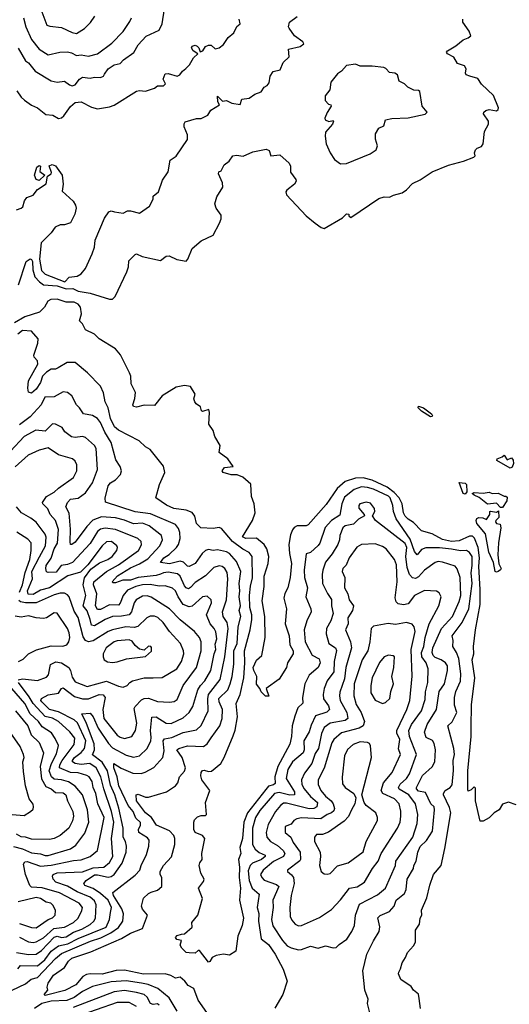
# Model space of a CAD drawing. Extents: x 1921360 to 2014538, y 768294 to 907744.
# Tile 101 of 256: x 1989216 to 1992480, y 787900 to 794462. Entities that reach past the tile are written whole.
import ezdxf

# ---------------------------------------------------------------- set-up
doc = ezdxf.new("R2010")
doc.units = 0

msp = doc.modelspace()

# ---------------------------------------------------------------- linework, layer by layer
at = {"layer": '0CON10XD'}
for points in [[(1989205, 794271.9), (1989255, 794186.7), (1989274.6, 794174.6), (1989318.8, 794118.8), (1989425, 794054.6), (1989465, 794044.6), (1989515, 794051.5), (1989546.9, 794026.9), (1989565, 794021.8), (1989585, 794028.5), (1989615, 794066), (1989635, 794078.9), (1989685, 794071.9), (1989715, 794077.5), (1989754.5, 794075.5), (1989774.2, 794085), (1989782.1, 794097.9), (1989805.8, 794135), (1989845, 794160), (1989885, 794170.6), (1989908.6, 794195), (1989976.9, 794243.1), (1990006.7, 794295), (1990058.5, 794351.5), (1990145, 794392), (1990166.7, 794435), (1990180.8, 794535)], [(1989197.1, 793987.1), (1989226.4, 793945), (1989248.1, 793925), (1989295, 793891.4), (1989335, 793874.4), (1989389.7, 793829.7), (1989437.5, 793825), (1989475, 793802.5), (1989495, 793808), (1989509.7, 793820.3), (1989555, 793883.1), (1989585, 793910.6), (1989625, 793913.1), (1989695, 793878.8), (1989735, 793868.1), (1989815, 793881.1), (1989845, 793891.2), (1989995, 793985.9), (1990015, 793990), (1990055, 793986), (1990114.3, 794005.7), (1990135, 794020), (1990175, 794020), (1990187.1, 794035), (1990173.1, 794065), (1990185, 794100), (1990205, 794104), (1990265, 794084.6), (1990283.3, 794095), (1990301.2, 794118.8), (1990324.3, 794135.7), (1990348.7, 794161.3), (1990373.6, 794206.4), (1990403.3, 794235), (1990373.2, 794253.2), (1990361.8, 794275), (1990365.7, 794285), (1990385, 794291.1), (1990398.5, 794285), (1990409.6, 794275), (1990418.3, 794248.3), (1990436.2, 794253.8), (1990455, 794284), (1990475, 794292), (1990492.5, 794292.5), (1990518.3, 794268.3), (1990545, 794273.3), (1990575, 794296.7), (1990606.7, 794343.3), (1990643.8, 794375), (1990663.8, 794416.2), (1990686.7, 794435), (1990680, 794465)], [(1989208.7, 792695), (1989258.8, 792851.2), (1989285, 792866.9), (1989295, 792862.9), (1989300.8, 792850.8), (1989302.8, 792795), (1989317.3, 792747.3), (1989348.3, 792715), (1989375, 792694.4), (1989465, 792687.3), (1989525, 792668.9), (1989569.8, 792669.8), (1989605, 792651.5), (1989685, 792640.2), (1989815, 792599.6), (1989835, 792599.4), (1989852.8, 792617.2), (1989929.2, 792780.8), (1989941.5, 792815), (1989943.2, 792855), (1989985, 792896.7), (1989995, 792900.8), (1990032.5, 792882.5), (1990153.9, 792856.1), (1990193.2, 792886.8), (1990212.3, 792887.7), (1990263.1, 792863.1), (1990325, 792851.9), (1990336.7, 792865), (1990365, 792937.9), (1990425, 792988.4), (1990505, 793025.6), (1990548.8, 793105), (1990558.4, 793135), (1990558.2, 793158.2), (1990526.2, 793205), (1990516.8, 793235), (1990529.2, 793280.8), (1990570, 793345), (1990567.1, 793375), (1990540.9, 793435), (1990543.3, 793446.7), (1990560, 793455), (1990580, 793495), (1990611.2, 793518.8), (1990636.1, 793553.9), (1990661.7, 793558.3), (1990705, 793552.5), (1990769.9, 793580.1), (1990859.3, 793599.3), (1990879.5, 793589.5), (1990890.8, 793555), (1990950.8, 793560.8), (1991013.1, 793505), (1991021.4, 793485), (1991021.8, 793445), (1991056.9, 793396.9), (1991059.4, 793385), (1991048.1, 793365), (1990996.7, 793325), (1990990.5, 793315), (1990993.9, 793295), (1991125.4, 793155), (1991185, 793106), (1991225, 793076.5), (1991245, 793070.6), (1991368.3, 793141.7), (1991395, 793167.5), (1991410, 793165), (1991410, 793155), (1991423.8, 793143.8), (1991609.4, 793270.6), (1991645, 793281.6), (1991681.7, 793278.3), (1991707.6, 793292.4), (1991765, 793306.9), (1991795, 793327.5), (1991835, 793370.9), (1991886.4, 793393.6), (1991965, 793447.2), (1992075, 793491.6), (1992175, 793519.6), (1992242.5, 793545), (1992252.5, 793555), (1992246.7, 793575), (1992254, 793595), (1992265, 793606), (1992294.3, 793615.7), (1992305.8, 793635), (1992315, 793717.5), (1992340, 793765), (1992341.2, 793785), (1992308.1, 793835), (1992308.9, 793845), (1992322.6, 793857.4), (1992345, 793863.1), (1992395, 793854.4), (1992405, 793862.5), (1992406.6, 793875), (1992375, 793956.2), (1992295, 794031.2), (1992270.3, 794070.3), (1992216, 794086), (1992192.5, 794095), (1992187.5, 794105), (1992192.5, 794135), (1992180, 794155), (1992135, 794170), (1992110.9, 794210.9), (1992067.5, 794235), (1992060, 794245), (1992066.7, 794255), (1992123, 794287), (1992171.7, 794328.3), (1992205, 794340), (1992222.5, 794355), (1992212.5, 794385), (1992170, 794445), (1992170, 794465)], [(1989241.8, 794475), (1989255.9, 794415), (1989295, 794330.5), (1989345, 794265.7), (1989405, 794227.7), (1989483.9, 794246.1), (1989535, 794248.2), (1989561.5, 794241.5), (1989595, 794222.2), (1989625, 794227.1), (1989675, 794217.5), (1989735, 794234.8), (1989829.4, 794305), (1989906.7, 794383.3), (1989950.6, 794449.4), (1989961.2, 794475)], [(1989432.5, 793497.5), (1989455, 793486.7), (1989500, 793425), (1989506.4, 793365), (1989498.8, 793318.8), (1989571.7, 793251.7), (1989588.8, 793225), (1989592.5, 793205), (1989584.3, 793165), (1989555, 793108), (1989515.4, 793094.6), (1989485, 793094.7), (1989451.4, 793078.6), (1989425, 793040.9), (1989360, 792975), (1989347.6, 792865), (1989361.1, 792791.1), (1989385, 792765.3), (1989516.3, 792713.7), (1989545.7, 792745), (1989598.4, 792751.6), (1989625, 792768), (1989655.7, 792804.3), (1989698.3, 792901.7), (1989715.2, 792945), (1989718.2, 792991.8), (1989781.7, 793138.3), (1989809.3, 793180.7), (1989825, 793187.5), (1989848.3, 793181.7), (1989905, 793172), (1989935, 793186.7), (1989955, 793186.7), (1990015, 793173.3), (1990081.7, 793218.3), (1990106, 793265), (1990106.7, 793285), (1990140.8, 793315), (1990167, 793393), (1990205, 793446.7), (1990220, 793525), (1990258.2, 793551.8), (1990335, 793663.3), (1990334.8, 793695), (1990311.5, 793748.5), (1990311.9, 793768.1), (1990320, 793780), (1990395, 793803.8), (1990425, 793803.3), (1990470, 793825), (1990490.3, 793859.7), (1990547.5, 793895), (1990537.5, 793915), (1990535, 793952.5), (1990568.3, 793918.3), (1990595, 793923.3), (1990630, 793905), (1990685, 793897.5), (1990697.5, 793932.5), (1990745, 793938.8), (1990783.3, 793965), (1990825, 793981.4), (1990845, 794011.2), (1990865, 794022), (1990879.2, 794040.8), (1990885.6, 794085), (1990904.7, 794115.3), (1990952.9, 794127.1), (1990973.1, 794176.9), (1991011.2, 794215), (1991006.7, 794265), (1991085, 794282), (1991109.3, 794300.7), (1991102.5, 794315), (1991047.5, 794355), (1991012, 794405), (1991007.5, 794415), (1991014.4, 794445), (1991065, 794482.5)], [(1989362.5, 794515), (1989397.8, 794425), (1989417.8, 794417.8), (1989495, 794410.2), (1989565, 794375.5), (1989595, 794368.8), (1989647.6, 794402.4), (1989688.1, 794441.9), (1989717.6, 794485)], [(1991355, 793500), (1991395, 793503.3), (1991553.2, 793566.8), (1991592, 793595), (1991602, 793622), (1991587.9, 793665), (1991588.3, 793701.7), (1991610.7, 793739.3), (1991642.5, 793755), (1991653.3, 793795), (1991695.9, 793804.1), (1991805, 793806.8), (1991918, 793832), (1991931.5, 793845), (1991899.3, 793885), (1991882.6, 793982.6), (1991875, 793989.2), (1991842.7, 793992.7), (1991802.7, 794012.7), (1991780, 794035), (1991745, 794052.5), (1991734, 794095), (1991716.7, 794105), (1991680.7, 794110.7), (1991657, 794137), (1991642.7, 794142.7), (1991565, 794152.5), (1991485, 794152.5), (1991455, 794165.7), (1991395, 794156.2), (1991361.2, 794118.8), (1991335, 794101.2), (1991290, 794045), (1991283.1, 793995), (1991253.3, 793955), (1991252, 793922), (1991275, 793898.8), (1991290, 793895), (1991292.5, 793885), (1991265, 793843.3), (1991249.2, 793805), (1991252, 793795), (1991276.2, 793783.8), (1991305, 793790), (1991307.5, 793785), (1991300, 793765), (1991255, 793712.5), (1991251.1, 793685), (1991259.4, 793635), (1991285.6, 793575), (1991315, 793530.8), (1991355, 793500)], [(1989195, 793193.6), (1989225.4, 793204.6), (1989236.5, 793215), (1989248.8, 793255), (1989262.6, 793277.4), (1989305, 793293.1), (1989335, 793329.2), (1989392.7, 793367.3), (1989402, 793418), (1989425, 793433.3), (1989427.6, 793442.4), (1989412.5, 793487.5), (1989432.5, 793497.5)], [(1989345, 793390.6), (1989325, 793397.1), (1989314.5, 793425), (1989330.6, 793479.4), (1989345, 793490), (1989355.7, 793485), (1989350.3, 793450.3), (1989383.3, 793425), (1989345, 793390.6)], [(1992525, 789230), (1992475, 789248), (1992435, 789234), (1992411.9, 789195), (1992377.8, 789175), (1992345, 789142.5), (1992305, 789120), (1992285, 789120), (1992253.8, 789255), (1992255, 789340), (1992245, 789350), (1992225, 789330), (1992205, 789320), (1992202.7, 789332.7), (1992204.3, 789455), (1992226.1, 789685), (1992226.2, 789743.8), (1992228.7, 789895), (1992249.6, 790075), (1992232.1, 790195), (1992243.6, 790235), (1992240.8, 790285), (1992253.4, 790395), (1992284.4, 790565), (1992286.2, 790663.8), (1992276.9, 790816.9), (1992280.4, 790875), (1992271.2, 790945), (1992246.9, 791006.9), (1992235, 791018.9), (1992215, 791018.7), (1992145, 790988.3), (1992095, 790984.3), (1992035, 790997.7), (1991965, 791034.7), (1991895, 791055.4), (1991841.4, 791111.4), (1991805, 791132.8), (1991785, 791153.4), (1991773.6, 791175), (1991765, 791235.5), (1991745.9, 791275), (1991711.2, 791311.2), (1991665.9, 791345.9), (1991565, 791393), (1991505, 791408.3), (1991455, 791405.5), (1991386.1, 791383.9), (1991332, 791338), (1991259, 791231), (1991138.4, 791095), (1991125, 791088.2), (1991065, 791088.2), (1991045, 791076.5), (1991035, 791062.5), (1991021.7, 791028.3), (1991011, 790965), (1991013.7, 790905), (1991027.8, 790837.8), (1991020, 790745), (1991003.6, 790675), (1990982.7, 790637.3), (1990977.2, 790607.2), (1990993.5, 790535), (1990986.3, 790435), (1991011.7, 790355), (1991015.6, 790295), (1991040, 790255), (1991038.9, 790235), (1991001.4, 790175), (1990994.2, 790145), (1990945, 790067.5), (1990860, 790005), (1990876.7, 789953.3), (1990854.1, 789954.1), (1990825, 789982.5), (1990817.5, 790005), (1990795, 790033.8), (1990797.1, 790085), (1990776.4, 790125), (1990773.2, 790145), (1990795, 790194.5), (1990829.1, 790225), (1990852.9, 790345), (1990850, 790485), (1990831.5, 790588.5), (1990844.8, 790685), (1990845.9, 790754.1), (1990861.7, 790801.7), (1990872.3, 790837.7), (1990875.9, 790884.1), (1990863, 790935), (1990845, 790964.7), (1990795, 791006.4), (1990724.3, 791004.3), (1990700.6, 791015), (1990766.8, 791123.2), (1990784.8, 791175), (1990778.7, 791235), (1990760.8, 791285), (1990756.9, 791366.9), (1990703.1, 791413.1), (1990665, 791427.5), (1990625, 791429.2), (1990572.5, 791445), (1990566.7, 791455), (1990581.7, 791478.3), (1990640, 791485), (1990603.3, 791535), (1990545, 791577.5), (1990551.2, 791625), (1990516.9, 791685), (1990505, 791723.8), (1990477, 791767), (1990482, 791845), (1990476.7, 791865), (1990435, 791851.2), (1990427.5, 791855), (1990420.7, 791880.7), (1990391.7, 791901.7), (1990383.8, 791915), (1990377.5, 791935), (1990386.7, 791965), (1990355, 792017.5), (1990315, 792023.3), (1990257.9, 792012.1), (1990166.7, 791955), (1990115, 791890), (1990046.2, 791893.8), (1989995, 791880), (1989974.5, 791884.5), (1989969.2, 791895), (1989983, 791937), (1989987, 791977), (1989958.1, 792035), (1989956, 792085), (1989948.8, 792108.8), (1989887.8, 792227.8), (1989855, 792268), (1989744.6, 792334.6), (1989715, 792366.5), (1989655, 792394.5), (1989635, 792434.4), (1989615.5, 792455), (1989627.6, 792502.4), (1989620.9, 792545), (1989606.6, 792565), (1989579.1, 792579.1), (1989525, 792580), (1989465, 792598.4), (1989422.7, 792597.2), (1989404.5, 792585.5), (1989381.7, 792545), (1989348.2, 792511.8), (1989249.2, 792480.8), (1989182.2, 792442.2)], [(1991113.1, 790793.1), (1991115.3, 790745), (1991133.7, 790675), (1991122.9, 790615), (1991156.1, 790535), (1991158.8, 790515), (1991130, 790455), (1991111.5, 790395), (1991119, 790315), (1991166.5, 790226.5), (1991212.3, 790202.3), (1991218.6, 790175), (1991204.6, 790145), (1991145, 790094.4), (1991117.2, 790035), (1991101.2, 789945), (1991102.3, 789907.7), (1991068.9, 789875), (1991049, 789821), (1991033.1, 789755), (1991027.1, 789685), (1991015.7, 789634.3), (1990936.2, 789483.8), (1990916.3, 789416.3), (1990918.2, 789371.8), (1990908.2, 789361.8), (1990875, 789353.8), (1990857.4, 789332.6), (1990733.5, 789176.5), (1990709.8, 789115), (1990700.9, 789005), (1990683.2, 788945), (1990689.3, 788905), (1990675.2, 788865), (1990681, 788815), (1990678.7, 788745), (1990688.3, 788675), (1990680.4, 788595), (1990708.2, 788475), (1990698.5, 788425), (1990670, 788355), (1990655.7, 788255), (1990615, 788227.5), (1990575, 788233.3), (1990525, 788226.2), (1990498.8, 788211.2), (1990483.9, 788186.1), (1990475, 788182), (1990415, 788258), (1990405, 788258), (1990385, 788241.2), (1990345, 788242.5), (1990325, 788246.2), (1990296.7, 788275), (1990286.7, 788295), (1990293.8, 788325), (1990262.9, 788332.9), (1990253.9, 788345), (1990265, 788358.4), (1990295, 788366.9), (1990315, 788370), (1990366.2, 788413.8), (1990362.9, 788445), (1990404.5, 788495), (1990434.4, 788604.4), (1990408.8, 788675), (1990441.8, 788718.2), (1990444.6, 788735), (1990422.5, 788775), (1990412.5, 788825), (1990416.4, 788843.6), (1990431.2, 788865), (1990429.4, 788905), (1990450.7, 789005), (1990435.6, 789025), (1990384.7, 789045), (1990375.8, 789065), (1990376.3, 789113.7), (1990380.5, 789129.5), (1990400.5, 789149.5), (1990425, 789159.1), (1990455, 789157.8), (1990462.2, 789165), (1990454.8, 789245), (1990483.3, 789325), (1990429.7, 789395), (1990422.3, 789422.3), (1990424.7, 789445), (1990435, 789458.6), (1990445, 789461.1), (1990475, 789451.5), (1990495, 789453.6), (1990557.1, 789505), (1990580, 789545), (1990638.3, 789688.3), (1990652.9, 789727.1), (1990667.8, 789815), (1990659.1, 789905), (1990685.7, 789964.3), (1990709.8, 790075), (1990717.3, 790175), (1990714.8, 790255), (1990752.3, 790395), (1990762.3, 790465), (1990762.5, 790495), (1990750, 790545), (1990747.4, 790625), (1990754, 790686), (1990768.5, 790741.5), (1990765.3, 790885), (1990745, 790911.9), (1990702.4, 790932.4), (1990635, 790984.2), (1990561.9, 791071.9), (1990545, 791077.1), (1990505, 791071.1), (1990423.6, 791076.4), (1990395, 791104), (1990383.1, 791153.1), (1990365, 791178.5), (1990325, 791194), (1990243.9, 791203.8), (1990195, 791226.1), (1990123.8, 791275), (1990148.8, 791365), (1990182.5, 791445), (1990175, 791486.7), (1990085, 791597.1), (1990054.5, 791614.5), (1990012.5, 791655), (1989875, 791726.2), (1989848, 791748), (1989822.2, 791805), (1989805.8, 791875.8), (1989786.5, 791915), (1989775.6, 791975), (1989755, 792018.9), (1989668.9, 792108.9), (1989585, 792176.5), (1989533.2, 792176.8), (1989472.5, 792142.5), (1989455, 792133.1), (1989425, 792132), (1989395, 792112.8), (1989368.3, 792085), (1989355.4, 792044.6), (1989325, 791999.2), (1989295, 791972.5), (1989275, 791980), (1989270, 792005), (1989274.8, 792055), (1989337.5, 792165), (1989335, 792187.5), (1989312.7, 792212.7), (1989310, 792225), (1989337.3, 792305), (1989339.6, 792335), (1989295, 792385.2), (1989235, 792389.7), (1989202.5, 792365)], [(1990462.9, 787845), (1990405, 787928), (1990375.7, 788005.7), (1990338.6, 788025), (1990317.1, 788055), (1990285, 788081.2), (1990255, 788074.4), (1990223, 788093), (1990185, 788103.2), (1990040.2, 788100.2), (1989915, 788127.6), (1989858, 788125), (1989765, 788099.9), (1989685, 788104.1), (1989660.9, 788099.1), (1989637.3, 788085), (1989589.5, 788030.5), (1989517.8, 787992.2), (1989395, 787960.4), (1989385, 787958.8), (1989380, 787965), (1989402.5, 787995), (1989398.9, 788015), (1989405, 788040), (1989440.4, 788095), (1989515, 788146), (1989541.8, 788188.2), (1989562.8, 788207.2), (1989691, 788249), (1989895, 788337.8), (1989954.8, 788375.2), (1990035.6, 788405), (1990067.3, 788495), (1990034.6, 788535), (1990028.2, 788555), (1990041.9, 788608.1), (1990075, 788639.2), (1990092.4, 788647.6), (1990135, 788660), (1990164.2, 788685), (1990164.2, 788745), (1990152.2, 788765), (1990151.5, 788785), (1990175, 788825.6), (1990228, 788882), (1990249.6, 788965), (1990250.6, 789005), (1990243.2, 789025), (1990215, 789057.1), (1990126.9, 789095), (1990094, 789145), (1990053.9, 789175), (1989993.6, 789255), (1989992.5, 789295), (1990005, 789300.6), (1990055, 789279.6), (1990075, 789280), (1990194, 789315), (1990253.9, 789356.1), (1990270, 789375), (1990281.5, 789415), (1990315, 789453.3), (1990322, 789475), (1990298.4, 789545), (1990264.2, 789595.8), (1990275.7, 789605), (1990335, 789621.7), (1990441.6, 789618.4), (1990464.8, 789635.2), (1990492.4, 789675), (1990549.1, 789755), (1990566.7, 789805), (1990567.5, 789865), (1990545.2, 789915), (1990542.8, 789937.2), (1990603.5, 789996.6), (1990620, 790035), (1990631.3, 790085), (1990642.9, 790167.1), (1990644.2, 790255), (1990666.2, 790305), (1990673.3, 790415), (1990689.3, 790485), (1990679.4, 790525), (1990687, 790555), (1990678.1, 790615), (1990683.9, 790655), (1990679.6, 790705), (1990689, 790785), (1990661.5, 790851.5), (1990615, 790904.1), (1990595, 790914.8), (1990535, 790928.9), (1990505, 790924.6), (1990475, 790931.2), (1990455, 790923.4), (1990433.3, 790905), (1990385, 790837.7), (1990346.7, 790816.7), (1990335, 790820.5), (1990307, 790847), (1990285, 790853.3), (1990215, 790836.3), (1990154.6, 790844.6), (1990177.5, 790875), (1990211.8, 790898.2), (1990262.3, 790945), (1990274.2, 790965), (1990285.3, 791005), (1990282.6, 791045), (1990275, 791071.9), (1990255, 791097.1), (1990087.8, 791167.8), (1989985, 791182.6), (1989787.3, 791247.3), (1989785, 791272.5), (1989806.4, 791355), (1989821.1, 791375), (1989855.2, 791394.8), (1989888.6, 791431.4), (1989894.7, 791455), (1989885.4, 791485), (1989857.5, 791527.5), (1989825, 791643.3), (1989782.7, 791712.7), (1989755, 791777.3), (1989734.2, 791804.2), (1989702, 791825), (1989641.5, 791835), (1989615.3, 791875.3), (1989593.8, 791895), (1989564.4, 791955), (1989535, 791978.1), (1989505, 791982.2), (1989445, 791948.4), (1989383.9, 791946.1), (1989360, 791895), (1989285, 791814.1), (1989215, 791760.8)], [(1991955, 791814.4), (1991895, 791853.3), (1991873.1, 791875), (1991873.3, 791885), (1991907.1, 791875), (1991960, 791835), (1991967.3, 791822.7), (1991965, 791816.2), (1991955, 791814.4)], [(1989165, 787993.5), (1989254, 788036), (1989291.3, 788068.7), (1989335, 788077.9), (1989455.3, 788204.7), (1989495, 788238.7), (1989688.5, 788321.5), (1989756.8, 788343.2), (1989824.1, 788375.9), (1989875, 788411.7), (1989903.6, 788455), (1989906.9, 788503.1), (1989896.7, 788536.7), (1989842, 788625), (1989837.1, 788645), (1989985, 788760.9), (1990015.9, 788794.1), (1990025, 788826), (1990061, 788899), (1990077.1, 788955), (1990079.3, 788995), (1990068.5, 789008.5), (1990009.6, 789045), (1990008.2, 789065), (1990022.2, 789095), (1990022.2, 789112.2), (1989990.4, 789140.4), (1989971.7, 789185), (1989938.3, 789225), (1989876.7, 789355), (1989865.2, 789415), (1989843, 789475), (1989844.4, 789505), (1989893.3, 789473.3), (1989970.3, 789440.3), (1990025, 789439.3), (1990053, 789447), (1990110.9, 789479.1), (1990170.4, 789545), (1990179.9, 789590.1), (1990173.4, 789655), (1990181.3, 789668.7), (1990231, 789679), (1990305, 789711.4), (1990395, 789730.3), (1990425, 789757.1), (1990473.3, 789855), (1990469.4, 789935), (1990474.5, 789965), (1990551.6, 790065), (1990582.4, 790215), (1990605.2, 790405), (1990598.4, 790445), (1990571.9, 790485), (1990568.3, 790515), (1990593.4, 790595), (1990603.9, 790735), (1990598.3, 790778.3), (1990583.9, 790803.9), (1990565, 790817.2), (1990545, 790821.3), (1990509.3, 790810.7), (1990455, 790754.7), (1990385, 790712), (1990355, 790676.7), (1990340.1, 790669.9), (1990325, 790675.3), (1990315, 790687.8), (1990285, 790752.5), (1990267.7, 790767.7), (1990205, 790780.7), (1990175, 790776.5), (1990153.9, 790766.1), (1990125, 790757.2), (1990005, 790743.3), (1989955, 790727), (1989904.1, 790725.9), (1989855, 790709.6), (1989838.8, 790708.8), (1989831.4, 790715), (1989868.2, 790755), (1989955, 790809.4), (1990015.4, 790835), (1990071, 790869), (1990150.8, 790955), (1990167.8, 790995), (1990161.3, 791025), (1990079.5, 791089.5), (1990035, 791106.7), (1989975, 791101.5), (1989915, 791126.6), (1989855, 791141), (1989761.2, 791148.8), (1989703.7, 791126.3), (1989662.5, 791085), (1989585, 790980), (1989563.2, 790963.2), (1989554.7, 790964.7), (1989551.4, 790981.4), (1989555, 791065.6), (1989545, 791173.3), (1989523.6, 791215), (1989534.4, 791245), (1989555, 791265.9), (1989606.6, 791273.4), (1989655, 791308.5), (1989700.5, 791375), (1989735.3, 791464.7), (1989726.2, 791605), (1989713.8, 791625), (1989655, 791677.8), (1989635, 791684.5), (1989585, 791677.9), (1989562.2, 791682.2), (1989516.9, 791715), (1989499.2, 791745), (1989455, 791766), (1989435, 791769.1), (1989385, 791718.8), (1989324.3, 791725.7), (1989246.2, 791685), (1989155, 791586.7)], [(1989202.9, 788137.1), (1989221.6, 788158.4), (1989335, 788156.9), (1989383.2, 788196.8), (1989425.1, 788254.9), (1989475, 788289.4), (1989536.7, 788303.3), (1989605, 788339.6), (1989793.3, 788415), (1989815.2, 788465), (1989821.9, 788511.9), (1989827.8, 788545), (1989805, 788595.2), (1989755, 788639.4), (1989705, 788670.8), (1989651.1, 788691.1), (1989643.6, 788705), (1989658.9, 788725), (1989715, 788762.1), (1989735, 788763.5), (1989805, 788746.4), (1989825, 788751), (1989846.3, 788765), (1989899.1, 788840.9), (1989926.2, 788915), (1989928.5, 788955), (1989921.3, 788985), (1989904.8, 789015), (1989906.2, 789073.8), (1989876.2, 789206.2), (1989849.5, 789295), (1989821.2, 789361.2), (1989800.4, 789455), (1989765, 789514.8), (1989701.7, 789561.7), (1989713.9, 789595), (1989711.7, 789635), (1989661.9, 789771.9), (1989631.2, 789835), (1989685, 789839.6), (1989705, 789815.5), (1989739.7, 789739.7), (1989807.2, 789637.2), (1989835, 789609.2), (1989925, 789561.3), (1989975, 789547.8), (1990015, 789555.5), (1990065, 789604.6), (1990089.2, 789655), (1990092.9, 789677.1), (1990087.6, 789725), (1990097, 789813), (1990125, 789815.3), (1990193.1, 789773.1), (1990225, 789770.4), (1990305, 789808.1), (1990345.9, 789845), (1990369.4, 789885), (1990403.2, 789995), (1990421.2, 790025), (1990450.6, 790055), (1990490.7, 790125), (1990511.2, 790235), (1990522.8, 790265), (1990520, 790300), (1990530.8, 790335), (1990523.3, 790383.3), (1990513.1, 790405), (1990486.7, 790435), (1990461.6, 790495), (1990495.3, 790575.3), (1990491.5, 790595), (1990465, 790620), (1990435, 790614.5), (1990365.7, 790554.3), (1990345, 790549.7), (1990304.7, 790565), (1990271.8, 790615), (1990254, 790655), (1990235, 790673.1), (1990185, 790688.1), (1990145, 790686.6), (1990085, 790697.3), (1990035, 790695.1), (1989989.5, 790685), (1989935, 790660), (1989905.2, 790625), (1989886.2, 790573.8), (1989875, 790560.8), (1989815, 790561.4), (1989755, 790531.1), (1989735, 790530.8), (1989721.4, 790555), (1989730.9, 790635), (1989707.9, 790695), (1989709.8, 790715), (1989794.7, 790785.3), (1989875, 790829.6), (1990008.2, 790925), (1990028.9, 790961.1), (1990026.7, 790985), (1990003.2, 791003.2), (1989855, 791064.8), (1989785, 791073.8), (1989755, 791066.2), (1989735, 791051.8), (1989685, 790971.8), (1989568.5, 790845), (1989535, 790831.4), (1989492.2, 790825), (1989459.2, 790780.8), (1989405, 790777.5), (1989395, 790781.9), (1989389.8, 790805), (1989393, 790825), (1989426, 790874), (1989445.2, 790935), (1989467.6, 790972.4), (1989475.2, 791065.2), (1989454.2, 791124.2), (1989418.8, 791165), (1989402.9, 791202.9), (1989370.6, 791235), (1989368.9, 791245), (1989395.5, 791285), (1989445, 791312.8), (1989475, 791339.2), (1989575, 791410.9), (1989596.6, 791455), (1989596.2, 791495), (1989585, 791520), (1989568.6, 791535), (1989475, 791562.3), (1989405, 791608.1), (1989346.4, 791593.6), (1989271.4, 791558.6), (1989185, 791482.3)], [(1992485, 791473.1), (1992396.2, 791525), (1992398, 791535), (1992431.7, 791548.3), (1992445, 791560), (1992465, 791528.8), (1992495, 791541.2), (1992505, 791526.7), (1992508.2, 791505), (1992499.3, 791480.7), (1992485, 791473.1)], [(1992185, 791300), (1992172.5, 791305), (1992145, 791377.5), (1992185, 791372.5), (1992193.6, 791363.6), (1992197.5, 791315), (1992185, 791300)], [(1991886.8, 787873.2), (1991878.8, 787938.8), (1991875, 787966.7), (1991841.2, 787995), (1991825, 788018.8), (1991756.2, 788065), (1991742.1, 788102.1), (1991742.9, 788115), (1991754.4, 788135.6), (1991765, 788177.5), (1991788, 788212), (1991800.6, 788245), (1991841.1, 788288.9), (1991855.4, 788314.6), (1991854, 788395), (1991880.8, 788435), (1991886.2, 788473.8), (1991897.5, 788495), (1991895, 788527.5), (1991930.9, 788609.1), (1991950.7, 788695), (1991975.4, 788765), (1992025, 788826.2), (1992050.8, 788939.2), (1992089.8, 789175), (1992081.8, 789211.8), (1992040, 789295), (1992040.6, 789305), (1992052.5, 789325), (1992084.4, 789345), (1992097.7, 789362.2), (1992108, 789458), (1992105.8, 789525), (1992114.6, 789565), (1992109.6, 789605), (1992070, 789755), (1992098.3, 789781.7), (1992129.6, 789845), (1992114.4, 789894.4), (1992115.2, 789945), (1992124.3, 789985), (1992155, 790054), (1992156.5, 790103.5), (1992144, 790205), (1992128.4, 790245), (1992102.9, 790285), (1992106, 790325), (1992098.4, 790355), (1992166.4, 790443.6), (1992209.1, 790535), (1992231.4, 790705), (1992225.1, 790775), (1992233.1, 790825), (1992232.2, 790885), (1992215, 790911), (1992195, 790924.2), (1992155, 790921.6), (1992095, 790933.3), (1992015, 790942.3), (1991922.7, 790942.7), (1991895, 790930.2), (1991864.7, 790894.7), (1991847.8, 790917.8), (1991819.7, 790999.7), (1991724.7, 791135), (1991708.5, 791185), (1991704.3, 791225), (1991685, 791275.7), (1991675, 791286), (1991575, 791332.3), (1991535, 791345.2), (1991495, 791348.5), (1991445, 791331), (1991380.8, 791279.2), (1991362.4, 791235), (1991349.2, 791160.8), (1991295.2, 791124.8), (1991251.4, 791078.6), (1991216.2, 790973.8), (1991205, 790956.9), (1991155, 790910.8), (1991125, 790901.2), (1991113.1, 790793.1)], [(1992435, 791210), (1992421.7, 791211.7), (1992395, 791240), (1992335, 791232.5), (1992278.3, 791278.3), (1992245, 791292.5), (1992232.5, 791305), (1992245, 791310), (1992305, 791306.7), (1992345, 791313.8), (1992366.4, 791303.6), (1992405, 791306.7), (1992445, 791286.7), (1992456.7, 791286.7), (1992465, 791280), (1992463.8, 791255), (1992435, 791210)], [(1991552.7, 787835), (1991533.6, 787905), (1991538.5, 787935), (1991517.1, 787995), (1991504.3, 788124.3), (1991529.6, 788235), (1991575, 788323.3), (1991611.8, 788385), (1991617, 788417), (1991604.1, 788475.9), (1991619.1, 788490.9), (1991680.9, 788519.1), (1991711.8, 788555), (1991726.1, 788595), (1991781.1, 788638.9), (1991791.3, 788665), (1991798.4, 788735), (1991841.3, 788805), (1991843.1, 788825), (1991859.4, 788855), (1991870.6, 788915), (1991885, 788950.8), (1991927.8, 788992.2), (1991966.7, 789055), (1991980.9, 789195), (1991977.9, 789215), (1991955.7, 789235.7), (1991921.1, 789311.1), (1991875, 789320.6), (1991861.7, 789335), (1991860.5, 789345), (1991900, 789425), (1991966.4, 789483.6), (1991983.6, 789515), (1991986.9, 789595), (1991978.3, 789638.3), (1991967.1, 789657.1), (1991925, 789678.9), (1991914.2, 789714.2), (1991932.9, 789765), (1991993.6, 789865), (1992013, 789985), (1992047.8, 790035), (1992068.4, 790125), (1992067.5, 790155), (1992055, 790174.6), (1992025.6, 790195), (1991985, 790211.1), (1991971.1, 790225), (1991966, 790245), (1991970.7, 790275), (1992026.8, 790405), (1992100.6, 790485), (1992146.1, 790585), (1992156, 790625), (1992151.8, 790745), (1992132.5, 790802.5), (1992119.3, 790819.3), (1992035, 790846.4), (1992005, 790850.9), (1991985, 790845.4), (1991915, 790793.9), (1991875, 790748.4), (1991855, 790736.9), (1991835, 790743.2), (1991813.9, 790763.9), (1991799.4, 790810.6), (1991789.5, 790885), (1991795.5, 790945), (1991785, 790972), (1991588.5, 791125), (1991568, 791155), (1991582.5, 791185), (1991580.9, 791205), (1991555, 791238.9), (1991525, 791245.3), (1991482.9, 791235), (1991475.6, 791225), (1991477.2, 791207.2), (1991512.5, 791165), (1991514, 791155), (1991475, 791134), (1991440.7, 791099.3), (1991385, 791087.6), (1991370.8, 791075), (1991350.6, 791025), (1991348.2, 790995), (1991335.9, 790965), (1991298.3, 790901.7), (1991255, 790847.5), (1991235.8, 790794.2), (1991231.4, 790765), (1991235.2, 790705), (1991267, 790637), (1991295, 790598), (1991293.7, 790555), (1991305.5, 790505), (1991289.4, 790455), (1991260, 790405), (1991259.3, 790369.3), (1991277.3, 790305), (1991321.8, 790275), (1991327.4, 790257.4), (1991312, 790185), (1991309.8, 790115), (1991265.3, 790055), (1991245.3, 790005), (1991238, 789965), (1991240.7, 789935), (1991275, 789890), (1991280.3, 789865), (1991262.8, 789847.2), (1991188.1, 789821.9), (1991158.8, 789761.2), (1991145.2, 789715), (1991110, 789655), (1991111.3, 789595), (1991105.2, 789575), (1991035, 789516.2), (1991004.3, 789465), (1990993.3, 789405), (1991047.7, 789315), (1991046.7, 789295), (1991016.6, 789293.4), (1990945, 789312.7), (1990914.9, 789305.1), (1990817.4, 789192.6), (1990788.5, 789145), (1990768.9, 789075), (1990768.6, 788965), (1990784.9, 788934.9), (1990812.6, 788912.6), (1990852.1, 788895), (1990851.6, 788885), (1990826.8, 788865), (1990768.6, 788841.4), (1990752.3, 788825), (1990739.4, 788790.6), (1990745.6, 788725), (1990765.9, 788675), (1990812.3, 788635), (1990798.6, 788545), (1990810, 788505), (1990808.9, 788455), (1990825.9, 788335.9), (1990875, 788298.1), (1990917.8, 788235), (1990972.2, 788135), (1990998.2, 788055), (1990969.2, 787965), (1990915.7, 787875)], [(1989194.8, 788245.2), (1989275, 788231.1), (1989325, 788235.2), (1989362.1, 788257.9), (1989445, 788347), (1989465, 788354), (1989495, 788345.9), (1989525, 788350), (1989575, 788381), (1989629.2, 788400.8), (1989685, 788432), (1989709.5, 788455), (1989720.4, 788475), (1989726, 788564), (1989715, 788589.4), (1989685, 788613.8), (1989599.2, 788649.2), (1989535, 788686.4), (1989456.8, 788715), (1989440, 788735), (1989435.6, 788755), (1989439.5, 788765), (1989465, 788776.5), (1989635, 788782.6), (1989705, 788810.2), (1989775.7, 788814.3), (1989814.8, 788845.2), (1989836.9, 788885), (1989829, 789005), (1989843.5, 789115), (1989828.9, 789185), (1989777, 789335), (1989756.7, 789415), (1989725, 789475.3), (1989683.3, 789505), (1989625, 789497.4), (1989585, 789504.8), (1989566.9, 789515), (1989567.1, 789525), (1989581.6, 789545), (1989625, 789578), (1989646.9, 789605), (1989656.4, 789655), (1989601.1, 789775), (1989578.8, 789795), (1989475, 789848.7), (1989415, 789864.8), (1989363.9, 789915), (1989357.4, 789925), (1989361.1, 789938.9), (1989405, 789961.9), (1989475, 789973.5), (1989495, 790005.6), (1989505, 790009.5), (1989580.4, 789950.4), (1989635.3, 789934.7), (1989675, 789936), (1989745, 789963.8), (1989772.3, 789962.3), (1989784.7, 789944.7), (1989769.5, 789865), (1989777, 789805), (1989865, 789693.5), (1989885, 789680), (1989915, 789671.2), (1989964.2, 789685.8), (1989987.9, 789725), (1989995.9, 789774.1), (1989978.4, 789871.6), (1989984.7, 789885.3), (1990028.3, 789928.3), (1990045, 789938), (1990075, 789940), (1990135, 789917.2), (1990215, 789912.9), (1990245, 789918.8), (1990265, 789931.9), (1990306, 790024), (1990393.5, 790145), (1990424.8, 790255), (1990425.3, 790315), (1990414.6, 790345), (1990380.9, 790385), (1990285, 790461.3), (1990215, 790536.5), (1990092.8, 790612.8), (1990065, 790622.8), (1990035, 790620), (1989991.3, 790595), (1989977.9, 790575), (1989961.3, 790515), (1989944.8, 790495.2), (1989895, 790486), (1989835, 790484.8), (1989785, 790464.8), (1989715, 790421.2), (1989695, 790427.3), (1989685.2, 790465.2), (1989665, 790523.2), (1989638.1, 790555), (1989657.3, 790625), (1989638.1, 790695), (1989646.9, 790743.1), (1989689.1, 790800.9), (1989747.2, 790842.8), (1989803.3, 790865), (1989832, 790885), (1989863.9, 790925), (1989867.9, 790945), (1989862.5, 790955), (1989826.9, 790985), (1989795, 790982.2), (1989765.3, 790955), (1989670.7, 790829.3), (1989620.8, 790779.2), (1989537.9, 790755), (1989415.3, 790674.7), (1989355, 790660.2), (1989305, 790630.3), (1989273.4, 790633.4), (1989268.6, 790655), (1989301.2, 790735), (1989297.3, 790785), (1989347.9, 790882.1), (1989387.3, 790955), (1989392.7, 791012.7), (1989385, 791034.2), (1989325, 791113.9), (1989290.6, 791140.6), (1989228.6, 791175), (1989194.5, 791214.5)], [(1992395, 790780), (1992384.6, 790784.6), (1992373.6, 790843.6), (1992342.7, 790912.7), (1992320.6, 791035), (1992264.2, 791105), (1992258.8, 791125), (1992262.5, 791137.5), (1992276.4, 791143.6), (1992303, 791143), (1992328.3, 791131.7), (1992350, 791165), (1992350, 791185), (1992355, 791187.5), (1992395, 791180), (1992408.3, 791188.3), (1992410, 791145), (1992390, 791125), (1992387.5, 791115), (1992393.9, 791103.9), (1992418.8, 791098.8), (1992424, 791075), (1992408, 790975), (1992402.5, 790895), (1992409.7, 790835), (1992426.4, 790805), (1992421.8, 790795), (1992405, 790784.6), (1992395, 790780)], [(1989214.1, 790645.9), (1989234.3, 790695), (1989253.4, 790776.6), (1989283.2, 790865), (1989292.9, 790925), (1989291.6, 790975), (1989269.1, 790999.1), (1989196.4, 791046.4)], [(1991075, 788262.9), (1991095, 788264.5), (1991155, 788287.7), (1991205, 788274.2), (1991255, 788290.6), (1991305, 788275.6), (1991325, 788278), (1991345, 788299.4), (1991395.6, 788335), (1991429.6, 788385), (1991448.8, 788425), (1991455.4, 788495), (1991481.9, 788568.1), (1991600.4, 788629.6), (1991653.8, 788675), (1991721.4, 788825), (1991723, 788855), (1991836.6, 789015), (1991865.3, 789105), (1991870.2, 789165), (1991853.9, 789235), (1991810, 789295), (1991745, 789334.2), (1991740.3, 789345), (1991752.5, 789367.5), (1991795, 789404.2), (1991813.5, 789435), (1991861.6, 789565), (1991814, 789685), (1991810.9, 789725), (1991828.7, 789765), (1991893.9, 789855), (1991918.7, 789931.3), (1991921.8, 789981.8), (1991935.8, 790045), (1991938.9, 790135), (1991924.4, 790175), (1991897.5, 790215), (1991894.5, 790245), (1991910.3, 790285), (1991919.1, 790345), (1991945.2, 790434.8), (1992008.9, 790555), (1992024.4, 790615), (1992011.8, 790641.8), (1991995, 790652.7), (1991915, 790657.3), (1991848.2, 790625), (1991805, 790569.6), (1991775, 790561.2), (1991738.3, 790568.3), (1991725, 790582), (1991718.3, 790608.3), (1991732.9, 790715), (1991728.6, 790828.6), (1991715.2, 790865), (1991658.9, 790935), (1991635, 790951.2), (1991585, 790968), (1991495, 790963.7), (1991463.8, 790946.2), (1991411.6, 790875), (1991392.8, 790827.2), (1991370.8, 790805), (1991365.7, 790785), (1991383.6, 790745), (1991381.2, 790675), (1991404.2, 790635), (1991411.7, 790595), (1991440, 790555), (1991435.3, 790525), (1991403.3, 790475), (1991405.3, 790435), (1991386.8, 790395), (1991420.3, 790315), (1991427.4, 790275), (1991390.9, 790145), (1991380.2, 790069.8), (1991350.8, 789980.8), (1991346.7, 789955), (1991353, 789925), (1991397, 789845), (1991403.1, 789805), (1991385, 789791.7), (1991285, 789773.3), (1991245.6, 789744.4), (1991226.7, 789705), (1991207.4, 789605), (1991185, 789570.5), (1991163.6, 789505), (1991115, 789441.1), (1991093.9, 789395), (1991096.8, 789365), (1991112.2, 789335), (1991154.4, 789285), (1991200, 789245), (1991196.3, 789215), (1991175.8, 789205), (1991145, 789203.3), (1990995, 789241.2), (1990975, 789241), (1990954, 789226), (1990921.3, 789185), (1990872.5, 789097.5), (1990859.5, 789045), (1990863.5, 789015), (1990887.5, 788985), (1990935, 788959.3), (1990971.9, 788925), (1990984.2, 788905), (1990975, 788884.3), (1990908.2, 788851.8), (1990838.4, 788795), (1990821.2, 788765), (1990829.2, 788745), (1990845, 788727.9), (1990928.5, 788698.5), (1990942.9, 788685), (1990903.8, 788595), (1990905.2, 788545), (1990893.4, 788465), (1990903.7, 788423.7), (1990966.8, 788325), (1990999.2, 788289.2), (1991025, 788275.7), (1991075, 788262.9)], [(1989206.8, 790063.2), (1989235, 790068.2), (1989335, 790058.7), (1989395, 790080), (1989407.9, 790095), (1989420.9, 790165), (1989457.4, 790182.6), (1989495.2, 790175.2), (1989544, 790144), (1989555.2, 790125.2), (1989565, 790080.5), (1989585, 790050), (1989665, 790019), (1989795, 790053.9), (1989875, 790020), (1989905, 790014.5), (1989932, 790025), (1989950, 790045), (1989968.8, 790055), (1990045, 790075.3), (1990104.7, 790074.7), (1990165, 790078.9), (1990262.7, 790135), (1990295.3, 790185), (1990310, 790235), (1990308.2, 790255), (1990286.8, 790305), (1990214.1, 790384.1), (1990171.8, 790445), (1990137.5, 790477.5), (1990115, 790486.6), (1990085, 790487.1), (1990063.3, 790475), (1990002.7, 790417.3), (1989977.9, 790412.1), (1989924.2, 790415.8), (1989834.1, 790395.9), (1989804.6, 790385), (1989705, 790322.6), (1989675, 790316.4), (1989655, 790323.9), (1989638, 790348), (1989605, 790476.9), (1989579.1, 790519.1), (1989545.3, 790615), (1989535, 790628.5), (1989515, 790639.6), (1989485, 790639.3), (1989445, 790629), (1989366, 790594), (1989325, 790575.6), (1989255, 790576.4), (1989221.4, 790581.4), (1989210, 790590)], [(1989207.5, 790185), (1989238.9, 790201.1), (1989274.6, 790235.4), (1989327.6, 790262.4), (1989425, 790289.2), (1989504.1, 790285.9), (1989529.2, 790295), (1989544.5, 790315), (1989549.7, 790345), (1989545.7, 790375), (1989535, 790403.6), (1989465, 790506.2), (1989445, 790507.9), (1989395, 790475.5), (1989375, 790471.5), (1989325, 790475.3), (1989275, 790488.9), (1989225, 790480), (1989186.6, 790486.6)], [(1991075, 788423.8), (1991095, 788424.8), (1991215, 788478.9), (1991295, 788531.8), (1991355, 788596.5), (1991415, 788674.6), (1991466.6, 788683.4), (1991515.4, 788715), (1991567.5, 788805), (1991604.6, 788855), (1991625, 788904.5), (1991734, 789075), (1991751.4, 789115), (1991757.4, 789155), (1991756.7, 789186.7), (1991744.7, 789235), (1991715, 789269.2), (1991635.6, 789305.6), (1991626.5, 789325), (1991641.6, 789375), (1991698.8, 789445), (1991755.2, 789564.8), (1991741.9, 789601.9), (1991749, 789665), (1991738.3, 789688.3), (1991728.9, 789705), (1991729.6, 789725), (1991796.1, 789863.9), (1991817.4, 789925), (1991833, 790087), (1991826.1, 790265), (1991851.5, 790385), (1991845, 790416), (1991832.9, 790432.9), (1991795, 790445.3), (1991721.8, 790431.8), (1991671.1, 790438.9), (1991575, 790419.2), (1991558.6, 790405), (1991550.4, 790315), (1991536.1, 790255), (1991499.3, 790195), (1991446.4, 790036.4), (1991442.4, 789955), (1991458, 789898), (1991492.2, 789845), (1991514.7, 789785), (1991505.4, 789755), (1991479.8, 789740.2), (1991361.7, 789708.3), (1991309.7, 789665), (1991297.2, 789642.8), (1991246.3, 789473.7), (1991205.3, 789395), (1991206.1, 789365), (1991224.1, 789325), (1991255, 789287.1), (1991292.8, 789255), (1991305, 789235.5), (1991315.3, 789205), (1991309.9, 789190.1), (1991294.5, 789175.5), (1991265, 789164.8), (1991223.9, 789136.1), (1991095, 789143.2), (1991063, 789137), (1991044, 789125), (1991025, 789100), (1990985, 789084.2), (1990985, 789045.8), (1991023, 789013), (1991038.1, 788978.1), (1991086.3, 788915), (1991088.2, 788865), (1991083, 788857), (1991002, 788795), (1991000.8, 788785), (1991027, 788763), (1991040.5, 788745), (1991046.3, 788705), (1991026.4, 788625), (1991017.1, 788545), (1991017.8, 788485), (1991029.8, 788459.8), (1991052.7, 788435), (1991075, 788423.8)], [(1989835, 790177.1), (1989865, 790181.8), (1989927, 790203), (1990055, 790218.8), (1990095, 790253.8), (1990095, 790277.5), (1990090, 790285), (1990075, 790286.4), (1990045, 790261.2), (1990015, 790267.5), (1989985, 790291.1), (1989965, 790320.8), (1989945, 790330), (1989865, 790322.8), (1989845, 790315.9), (1989791.7, 790275), (1989772.1, 790235), (1989771.5, 790215), (1989779.2, 790195), (1989801.7, 790181.7), (1989835, 790177.1)], [(1991635, 789905.8), (1991655, 789910.8), (1991682.6, 789937.4), (1991688.9, 789985), (1991707.5, 790035), (1991697.1, 790085), (1991709.6, 790145), (1991713.8, 790215), (1991705, 790222), (1991675, 790226.5), (1991645, 790215.7), (1991615, 790177.1), (1991566.2, 790075), (1991556.8, 790025), (1991556.2, 789975), (1991585, 789926.2), (1991635, 789905.8)], [(1989175, 788952.2), (1989235, 788936.6), (1989295, 788909.7), (1989355, 788903.7), (1989385, 788891.6), (1989405, 788890.8), (1989553.9, 788936.1), (1989589.5, 788960.5), (1989649.7, 789040.3), (1989675.9, 789115), (1989667.6, 789195), (1989635.6, 789295), (1989585, 789353.7), (1989542.1, 789382.1), (1989495, 789396.1), (1989445, 789400), (1989427, 789415), (1989411.7, 789455), (1989428.8, 789505), (1989460.7, 789569.3), (1989475.3, 789625), (1989451.9, 789671.9), (1989428.5, 789708.5), (1989365, 789748.7), (1989341.5, 789785), (1989286.3, 789835), (1989249.9, 789905), (1989163.9, 790005)], [(1989215, 788347.1), (1989275, 788316.9), (1989305, 788312), (1989325, 788316.3), (1989375, 788343.9), (1989444.5, 788405.5), (1989515, 788413.1), (1989574.1, 788445), (1989605.4, 788475), (1989630.7, 788525), (1989634, 788545), (1989613.3, 788575), (1989482.2, 788642.2), (1989366.2, 788676.2), (1989295, 788680.8), (1989282.7, 788692.8), (1989254.3, 788765), (1989241.9, 788835), (1989249.7, 788850.3), (1989265, 788851.8), (1989355, 788820.8), (1989425, 788828.1), (1989575, 788859.4), (1989626.3, 788863.7), (1989685, 788885.4), (1989734, 788926), (1989778, 789145), (1989736.7, 789235), (1989723, 789305), (1989706.2, 789345), (1989698.4, 789385), (1989678.6, 789415), (1989662.7, 789425), (1989605, 789443.7), (1989555, 789445.2), (1989481.9, 789475), (1989484.1, 789495), (1989499.9, 789525), (1989578.2, 789631.8), (1989582.7, 789672.7), (1989549.5, 789715), (1989474.6, 789784.6), (1989435, 789807.9), (1989385, 789818.4), (1989305.2, 789905), (1989279.4, 789949.4), (1989208.4, 790045)], [(1989188.2, 789855), (1989270.4, 789755), (1989292.9, 789695), (1989345.2, 789645.2), (1989373.9, 789575), (1989352.3, 789485), (1989361.6, 789401.6), (1989390.5, 789350.5), (1989424.8, 789335), (1989455, 789310.9), (1989505, 789308.8), (1989522.9, 789295), (1989534, 789255), (1989570.5, 789185), (1989574.7, 789155), (1989568.3, 789121.7), (1989543.3, 789075), (1989485.6, 789024.4), (1989445, 789006), (1989415, 788999.1), (1989295, 789001.1), (1989255, 789014.5), (1989225, 789017), (1989195, 789033.8)], [(1989165.5, 789165.5), (1989245, 789158.6), (1989288.8, 789185), (1989305, 789201.2), (1989308.9, 789215), (1989305, 789233.8), (1989279.7, 789269.7), (1989255.6, 789355), (1989241.2, 789451.2), (1989237.8, 789515), (1989246.6, 789545), (1989241.8, 789565), (1989218.1, 789618.1), (1989105, 789780)], [(1991265, 788766.7), (1991285, 788772.9), (1991335, 788821.9), (1991405, 788843.5), (1991505, 788917.1), (1991524.5, 788985), (1991600.6, 789125), (1991601.9, 789145), (1991590.6, 789175), (1991525.8, 789225), (1991512.5, 789245), (1991496.9, 789295), (1991560.8, 789545), (1991555, 789623.3), (1991547.3, 789637.3), (1991535, 789644.3), (1991485, 789649.3), (1991438.3, 789631.7), (1991400.9, 789599.1), (1991380, 789555), (1991365.3, 789414.7), (1991368.8, 789368.8), (1991385, 789345.6), (1991442.9, 789305), (1991455.7, 789275), (1991450, 789235), (1991426.7, 789195), (1991407.6, 789152.4), (1991378.9, 789121.1), (1991273.8, 789046.2), (1991235, 789031.8), (1991195, 789030.8), (1991180, 789015), (1991181.5, 788985), (1991218.9, 788915), (1991221.6, 788885), (1991214.2, 788824.2), (1991225.7, 788785), (1991245, 788768.9), (1991265, 788766.7)], [(1989215, 788438.7), (1989295, 788412.5), (1989325, 788410.7), (1989405, 788465.3), (1989435, 788476.5), (1989451.5, 788495), (1989455.5, 788525), (1989438.9, 788558.9), (1989423.3, 788573.3), (1989391.5, 788581.5), (1989355, 788604.4), (1989325, 788611.4), (1989205, 788582.8)], [(1990266.6, 787855), (1990213.4, 787943.4), (1990136.5, 788005), (1990072.4, 788032.4), (1990028.5, 788041.5), (1989925, 788056.5), (1989825, 788050.7), (1989701.8, 788018.2), (1989635, 787984.5), (1989579.4, 787945), (1989530, 787925), (1989425, 787920.8), (1989364.1, 787905.9), (1989315, 787872.7)], [(1990146.1, 787895), (1990135, 787902.9), (1990105, 787898.6), (1990087.3, 787905), (1990066.7, 787946.7), (1990045, 787965.2), (1989995, 787979.8), (1989915, 787992.5), (1989845, 787982.3), (1989572, 787878)], [(1989994.8, 787884.8), (1989945, 787911.5), (1989865, 787912), (1989585, 787814.8)]]:
    msp.add_lwpolyline(points, dxfattribs=at)

doc.saveas('drawing.dxf')
